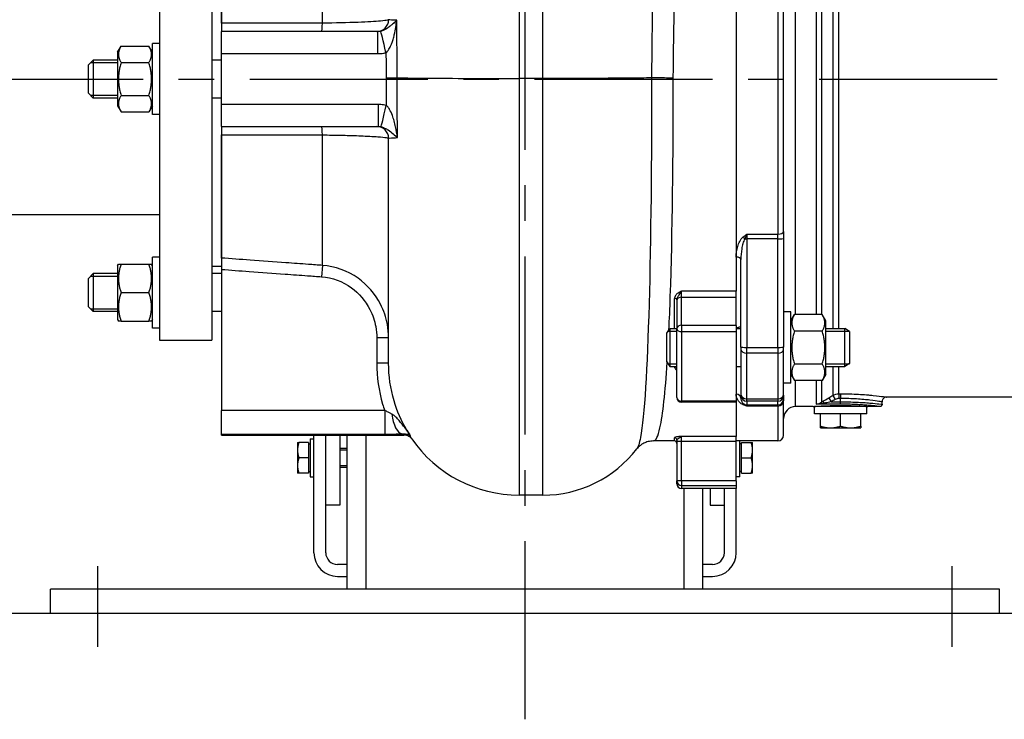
# Model space of a CAD drawing. Header units: millimetres. Extents: x -309 to 8091, y -6405 to -465.
# Tile 49 of 57: x 6584 to 6999, y -2857 to -2562. Entities that reach past the tile are written whole.
import ezdxf

# ---------------------------------------------------------------- set-up
doc = ezdxf.new("R2010")
doc.units = ezdxf.units.MM
doc.header["$LTSCALE"] = 20
doc.linetypes.add('MITTE', pattern=[2, 1.25, -0.25, 0.25, -0.25])
for name, color, linetype in [('02-LINIE-035', 2, 'CONTINUOUS'), ('03-LINIE-050', 3, 'CONTINUOUS'), ('05-ACHSE', 1, 'MITTE')]:
    doc.layers.add(name, color=color, linetype=linetype)

msp = doc.modelspace()

# ---------------------------------------------------------------- linework, layer by layer
at = {"layer": '02-LINIE-035'}
for p, q in [((6794.8, -2384.16), (6794.8, -2586.96)), ((6804.8, -2586.96), (6804.8, -2384.16)), ((6643.3, -2477.19), (6643.3, -2697.19)), ((6665.3, -2477.19), (6665.3, -2697.19)), ((6927.07, -2483.05), (6927.07, -2692.33)), ((6929.57, -2692.33), (6929.57, -2483.57)), ((6911.3, -2686.47), (6911.3, -2486.06)), ((6919.96, -2486.06), (6919.96, -2686.47)), ((6922.46, -2686.47), (6922.46, -2486.06)), ((6886.3, -2496.45), (6886.3, -2676.56)), ((6711.9, -2563.63), (6711.9, -2508.68)), ((6669.3, -2511.77), (6669.3, -2563.68)), ((6669.3, -2563.68), (6669.3, -2511.77)), ((6886.3, -2512.17), (6886.3, -2662.22)), ((6903.8, -2521.86), (6903.8, -2652.53)), ((6906.3, -2651.46), (6906.3, -2522.93)), ((6669.3, -2563.68), (6669.3, -2567.19)), ((6669.3, -2576.48), (6669.3, -2567.19)), ((6735.28, -2567.19), (6669.3, -2567.19)), ((6735.28, -2576.48), (6735.28, -2567.19)), ((6640.3, -2602.19), (6640.3, -2572.19)), ((6643.3, -2572.19), (6640.3, -2572.19)), ((6625.5, -2575.94), (6627.01, -2573.34)), ((6625.5, -2575.94), (6625.5, -2598.44)), ((6627.01, -2573.34), (6638.8, -2573.34)), ((6640.3, -2575.94), (6638.8, -2573.34)), ((6669.3, -2576.48), (6735.28, -2576.48)), ((6669.3, -2597.91), (6669.3, -2576.48)), ((6613.3, -2581.19), (6615.3, -2579.19)), ((6613.3, -2593.19), (6613.3, -2581.19)), ((6625.5, -2580.4), (6614.1, -2580.4)), ((6615.3, -2579.19), (6615.3, -2595.19)), ((6625.5, -2579.19), (6615.3, -2579.19)), ((6627.01, -2580.26), (6638.8, -2580.26)), ((6669.3, -2579.19), (6665.3, -2579.19)), ((6794.8, -2586.96), (6794.8, -2762.52)), ((6804.8, -2586.96), (6794.8, -2586.96)), ((6804.8, -2762.52), (6804.8, -2586.96)), ((6850.63, -2586.71), (6850.63, -2586.71)), ((6613.3, -2593.19), (6615.3, -2595.19)), ((6614.1, -2593.99), (6625.5, -2593.99)), ((6625.5, -2595.19), (6615.3, -2595.19)), ((6627.01, -2594.12), (6638.8, -2594.12)), ((6669.3, -2595.19), (6665.3, -2595.19)), ((6625.5, -2598.44), (6627.01, -2601.05)), ((6627.01, -2601.05), (6638.8, -2601.05)), ((6640.3, -2598.44), (6638.8, -2601.05)), ((6669.3, -2607.19), (6669.3, -2597.91)), ((6735.41, -2597.91), (6669.3, -2597.91)), ((6735.41, -2597.91), (6735.41, -2607.19)), ((6643.3, -2602.19), (6640.3, -2602.19)), ((6669.3, -2607.19), (6669.3, -2610.71)), ((6669.3, -2607.19), (6735.41, -2607.19)), ((6669.3, -2610.71), (6669.3, -2662.61)), ((6669.3, -2662.61), (6669.3, -2610.71)), ((6711.9, -2665.71), (6711.9, -2610.76)), ((6739.8, -2706.97), (6739.8, -2612.19)), ((6321.3, -2644.34), (6643.3, -2644.34)), ((6906.3, -2651.46), (6906.3, -2654.41)), ((6890.8, -2652.53), (6903.8, -2652.53)), ((6890.8, -2652.53), (6890.8, -2654.5)), ((6903.8, -2654.5), (6890.8, -2654.5)), ((6890.8, -2654.5), (6890.8, -2700.26)), ((6903.8, -2654.5), (6903.8, -2652.53)), ((6903.8, -2700.26), (6903.8, -2654.5)), ((6906.3, -2654.41), (6906.3, -2700.17)), ((6640.3, -2692.19), (6640.3, -2662.19)), ((6643.3, -2662.19), (6640.3, -2662.19)), ((6669.3, -2662.61), (6669.3, -2667.4)), ((6886.3, -2662.22), (6886.3, -2676.56)), ((6888.3, -2700.17), (6888.3, -2663.2)), ((6625.5, -2665.94), (6625.94, -2665.19)), ((6625.5, -2665.94), (6625.5, -2688.44)), ((6625.94, -2665.19), (6627.01, -2665.19)), ((6627.01, -2665.19), (6638.8, -2665.19)), ((6638.8, -2665.19), (6639.87, -2665.19)), ((6640.3, -2665.94), (6639.87, -2665.19)), ((6669.3, -2666.19), (6665.3, -2666.19)), ((6669.3, -2667.4), (6669.3, -2726.84)), ((6711.9, -2665.71), (6711.55, -2670.49)), ((6613.3, -2671.19), (6615.3, -2669.19)), ((6613.3, -2683.19), (6613.3, -2671.19)), ((6625.5, -2670.4), (6614.1, -2670.4)), ((6615.3, -2669.19), (6615.3, -2685.19)), ((6625.5, -2669.19), (6615.3, -2669.19)), ((6669.3, -2669.19), (6665.3, -2669.19)), ((6886.3, -2676.56), (6863.3, -2676.56)), ((6863.3, -2679.15), (6863.3, -2676.56)), ((6886.3, -2679.15), (6886.3, -2676.56)), ((6627.01, -2677.19), (6638.8, -2677.19)), ((6860.3, -2692.33), (6860.3, -2679.64)), ((6861.3, -2680.25), (6861.3, -2680.56)), ((6861.3, -2680.56), (6861.3, -2692.38)), ((6863.3, -2679.15), (6886.3, -2679.15)), ((6863.3, -2690.97), (6863.3, -2679.15)), ((6886.3, -2690.97), (6886.3, -2679.15)), ((6613.3, -2683.19), (6615.3, -2685.19)), ((6614.1, -2683.99), (6625.5, -2683.99)), ((6625.5, -2685.19), (6615.3, -2685.19)), ((6625.5, -2688.44), (6625.94, -2689.19)), ((6627.01, -2689.19), (6625.94, -2689.19)), ((6627.01, -2689.19), (6638.8, -2689.19)), ((6639.87, -2689.19), (6638.8, -2689.19)), ((6640.3, -2688.44), (6639.87, -2689.19)), ((6669.3, -2685.19), (6665.3, -2685.19)), ((6909.3, -2685.33), (6906.3, -2685.33)), ((6909.3, -2715.33), (6909.3, -2685.33)), ((6909.3, -2689.08), (6910.81, -2686.47)), ((6922.6, -2686.47), (6910.81, -2686.47)), ((6924.1, -2689.08), (6922.6, -2686.47)), ((6924.1, -2711.58), (6924.1, -2689.08)), ((6643.3, -2692.19), (6640.3, -2692.19)), ((6857.1, -2694.33), (6858.33, -2692.33)), ((6858.33, -2692.33), (6858.33, -2708.33)), ((6858.33, -2692.33), (6861.3, -2692.33)), ((6861.3, -2721.38), (6861.3, -2692.38)), ((6886.3, -2690.97), (6863.3, -2690.97)), ((6863.3, -2690.97), (6863.3, -2693.62)), ((6886.3, -2690.97), (6886.3, -2693.62)), ((6886.3, -2692.33), (6888.3, -2692.33)), ((6924.1, -2692.33), (6932.1, -2692.33)), ((6932.1, -2708.33), (6932.1, -2692.33)), ((6934.1, -2693.56), (6932.1, -2692.33)), ((6643.3, -2697.19), (6665.3, -2697.19)), ((6734.8, -2696.27), (6734.8, -2706.97)), ((6739.8, -2696.27), (6734.8, -2696.27)), ((6857.1, -2706.33), (6857.1, -2694.33)), ((6861.3, -2693.54), (6857.59, -2693.54)), ((6863.3, -2693.62), (6886.3, -2693.62)), ((6863.3, -2693.62), (6863.3, -2722.95)), ((6886.3, -2693.62), (6886.3, -2722.95)), ((6922.6, -2693.4), (6910.81, -2693.4)), ((6934.07, -2693.54), (6924.1, -2693.54)), ((6934.1, -2693.56), (6934.1, -2707.1)), ((6888.3, -2700.17), (6888.3, -2701.09)), ((6888.3, -2701.09), (6888.3, -2720.05)), ((6890.8, -2700.26), (6903.8, -2700.26)), ((6890.8, -2702.72), (6890.8, -2700.26)), ((6903.8, -2700.26), (6903.8, -2702.72)), ((6906.3, -2701.09), (6906.3, -2700.17)), ((6906.3, -2720.05), (6906.3, -2701.09)), ((6903.8, -2702.72), (6890.8, -2702.72)), ((6890.8, -2721.95), (6890.8, -2702.72)), ((6903.8, -2702.72), (6903.8, -2721.95)), ((6739.8, -2706.97), (6734.8, -2706.97)), ((6857.1, -2706.33), (6858.33, -2708.33)), ((6857.59, -2707.12), (6861.3, -2707.12)), ((6858.33, -2708.33), (6861.3, -2708.33)), ((6860.3, -2708.48), (6860.3, -2708.33)), ((6886.3, -2708.33), (6888.3, -2708.33)), ((6922.6, -2707.26), (6910.81, -2707.26)), ((6924.1, -2707.12), (6934.07, -2707.12)), ((6924.1, -2708.33), (6932.1, -2708.33)), ((6927.07, -2708.33), (6927.07, -2720.48)), ((6929.57, -2719.81), (6929.57, -2708.33)), ((6934.1, -2707.1), (6932.1, -2708.33)), ((6909.3, -2711.58), (6910.81, -2714.19)), ((6924.1, -2711.58), (6922.6, -2714.19)), ((6909.3, -2715.33), (6906.3, -2715.33)), ((6922.6, -2714.19), (6910.81, -2714.19)), ((6911.3, -2725.19), (6911.3, -2714.19)), ((6919.96, -2714.19), (6919.96, -2724.19)), ((6922.46, -2723.25), (6922.46, -2714.19)), ((6888.3, -2720.05), (6888.3, -2720.41)), ((6888.3, -2721.7), (6888.3, -2720.41)), ((6890.8, -2721.95), (6903.8, -2721.95)), ((6890.8, -2722.91), (6890.8, -2721.95)), ((6903.8, -2721.95), (6903.8, -2722.91)), ((6906.3, -2720.41), (6906.3, -2720.05)), ((6906.3, -2720.41), (6906.3, -2722.01)), ((6906.3, -2722.01), (6906.3, -2722.73)), ((6924.15, -2722.19), (6924.15, -2722.19)), ((6925.35, -2721.48), (6926.35, -2723.2)), ((6927.07, -2720.48), (6928.07, -2722.19)), ((6929.57, -2719.81), (6930.3, -2719.81)), ((6929.57, -2719.81), (6929.57, -2721.79)), ((6930.3, -2721.79), (6929.57, -2721.79)), ((6930.3, -2719.81), (6930.3, -2721.79)), ((6930.3, -2723.2), (6930.3, -2721.79)), ((6938.63, -2722.11), (6938.63, -2722.11)), ((7002.81, -2721.19), (6949.8, -2721.19)), ((6886.3, -2722.95), (6863.3, -2722.95)), ((6863.3, -2722.95), (6863.3, -2723.38)), ((6886.3, -2723.38), (6863.3, -2723.38)), ((6886.3, -2722.95), (6886.3, -2723.38)), ((6886.3, -2723.38), (6886.3, -2737.76)), ((6886.3, -2723.38), (6886.3, -2737.76)), ((6903.8, -2722.91), (6890.8, -2722.91)), ((6890.8, -2722.91), (6890.8, -2724.51)), ((6890.8, -2724.51), (6903.8, -2724.51)), ((6890.8, -2724.51), (6890.8, -2724.99)), ((6903.8, -2724.99), (6890.8, -2724.99)), ((6903.8, -2724.51), (6903.8, -2722.91)), ((6903.8, -2724.99), (6903.8, -2724.51)), ((6903.8, -2724.99), (6903.8, -2739.69)), ((6906.3, -2737.19), (6906.3, -2722.73)), ((6918.8, -2725.19), (6911.3, -2725.19)), ((6941.3, -2725.19), (6919.3, -2725.19)), ((6919.3, -2728.19), (6919.3, -2725.19)), ((6930.3, -2724.19), (6919.96, -2724.19)), ((6922.11, -2724.96), (6921.97, -2725.19)), ((6926.35, -2723.2), (6930.3, -2723.2)), ((6930.3, -2724.19), (6930.3, -2723.2)), ((6938.2, -2724.42), (6938.2, -2724.42)), ((6938.5, -2724.96), (6938.63, -2725.19)), ((6941.3, -2728.19), (6941.3, -2725.19)), ((6946.8, -2725.19), (6941.8, -2725.19)), ((6947.8, -2724.19), (6947.8, -2723.19)), ((6669.3, -2736.81), (6669.3, -2726.84)), ((6738.16, -2726.84), (6669.3, -2726.84)), ((6738.16, -2726.84), (6738.16, -2736.81)), ((6941.3, -2728.19), (6919.3, -2728.19)), ((6921.8, -2733.43), (6921.8, -2728.19)), ((6930.3, -2733.43), (6930.3, -2728.19)), ((6938.8, -2733.43), (6938.8, -2728.19)), ((6921.8, -2734.19), (6921.8, -2733.43)), ((6921.8, -2734.19), (6926.05, -2734.19)), ((6926.05, -2734.19), (6934.55, -2734.19)), ((6934.55, -2734.19), (6938.8, -2734.19)), ((6938.8, -2733.43), (6938.8, -2734.19)), ((6669.3, -2736.81), (6738.16, -2736.81)), ((6669.3, -2737.19), (6669.3, -2736.81)), ((6669.3, -2737.19), (6746.26, -2737.19)), ((6706.7, -2738.77), (6706.7, -2754.77)), ((6706.7, -2738.77), (6708.3, -2738.77)), ((6708.3, -2786.76), (6708.3, -2737.19)), ((6713.3, -2766.77), (6713.3, -2737.19)), ((6713.3, -2786.76), (6713.3, -2737.19)), ((6719.3, -2737.19), (6719.3, -2766.77)), ((6722.3, -2802.19), (6722.3, -2737.19)), ((6730.3, -2802.19), (6730.3, -2737.19)), ((6860.3, -2739.69), (6860.3, -2738.32)), ((6886.3, -2737.76), (6863.3, -2737.76)), ((6863.3, -2739.74), (6863.3, -2737.76)), ((6886.3, -2739.74), (6886.3, -2737.76)), ((6701.4, -2740.27), (6701.4, -2743.52)), ((6706.1, -2740.27), (6701.98, -2740.27)), ((6706.1, -2740.27), (6706.1, -2746.77)), ((6706.1, -2740.96), (6706.7, -2740.96)), ((6719.3, -2742.77), (6722.3, -2742.77)), ((6860.3, -2739.69), (6851.45, -2739.69)), ((6861.3, -2739.32), (6861.3, -2739.74)), ((6861.3, -2739.74), (6863.3, -2739.74)), ((6861.3, -2739.74), (6861.3, -2756.46)), ((6863.3, -2739.74), (6886.3, -2739.74)), ((6863.3, -2756.46), (6863.3, -2739.74)), ((6903.8, -2739.69), (6886.3, -2739.69)), ((6886.3, -2756.46), (6886.3, -2739.74)), ((6887.9, -2754.77), (6887.9, -2739.69)), ((6888.5, -2740.96), (6887.9, -2740.96)), ((6888.5, -2740.27), (6892.62, -2740.27)), ((6888.5, -2746.77), (6888.5, -2740.27)), ((6893.2, -2743.52), (6893.2, -2740.27)), ((6701.4, -2743.52), (6701.4, -2750.02)), ((6706.1, -2746.77), (6701.98, -2746.77)), ((6706.1, -2746.77), (6706.1, -2753.27)), ((6722.3, -2743.52), (6719.3, -2743.52)), ((6888.5, -2746.77), (6892.62, -2746.77)), ((6888.5, -2753.27), (6888.5, -2746.77)), ((6893.2, -2750.02), (6893.2, -2743.52)), ((6701.4, -2750.02), (6701.4, -2753.27)), ((6719.3, -2750.03), (6722.3, -2750.03)), ((6719.3, -2750.77), (6722.3, -2750.77)), ((6893.2, -2753.27), (6893.2, -2750.02)), ((6706.1, -2753.27), (6701.98, -2753.27)), ((6706.1, -2752.59), (6706.7, -2752.59)), ((6706.7, -2754.77), (6708.3, -2754.77)), ((6887.9, -2754.77), (6886.3, -2754.77)), ((6888.5, -2752.59), (6887.9, -2752.59)), ((6888.5, -2753.27), (6892.62, -2753.27)), ((6861.3, -2757.69), (6861.3, -2756.46)), ((6863.3, -2756.46), (6861.3, -2756.46)), ((6886.3, -2756.46), (6863.3, -2756.46)), ((6863.3, -2756.46), (6863.3, -2758.44)), ((6863.3, -2758.44), (6886.3, -2758.44)), ((6863.3, -2758.44), (6863.3, -2759.69)), ((6886.3, -2759.69), (6863.3, -2759.69)), ((6864.3, -2802.19), (6864.3, -2759.69)), ((6872.3, -2802.19), (6872.3, -2759.69)), ((6875.3, -2759.69), (6875.3, -2766.77)), ((6881.3, -2766.77), (6881.3, -2759.69)), ((6881.3, -2786.76), (6881.3, -2759.69)), ((6886.3, -2756.46), (6886.3, -2758.44)), ((6886.3, -2758.44), (6886.3, -2759.69)), ((6886.3, -2786.76), (6886.3, -2759.69)), ((6804.8, -2762.52), (6794.8, -2762.52)), ((6719.3, -2766.77), (6713.3, -2766.77)), ((6875.3, -2766.77), (6881.3, -2766.77)), ((6722.3, -2791.76), (6718.3, -2791.76)), ((6876.3, -2791.76), (6872.3, -2791.76)), ((6718.3, -2796.76), (6722.3, -2796.76)), ((6872.3, -2796.76), (6876.3, -2796.76)), ((6997.3, -2802.19), (6597.3, -2802.19)), ((6597.3, -2812.19), (6597.3, -2802.19)), ((6997.3, -2812.19), (6997.3, -2802.19)), ((6597.3, -2812.19), (6997.3, -2812.19))]:
    msp.add_line(p, q, dxfattribs=at)
for centre, radius, start, end in [((6734.8, -2562.19), 5, 270, 0), ((6734.8, -2612.19), 5, 0, 90), ((6863.3, -2721.38), 2, 180, 270), ((6911.3, -2730.19), 5, 90, 180), ((6794.8, -2707.52), 55, 214.6152, 270), ((6903.8, -2737.19), 2.5, 270, 0), ((6804.8, -2712.52), 50, 270, 322.3973), ((6860.3, -2740.69), 1, 0, 90), ((6863.3, -2757.69), 2, 180, 270), ((6718.3, -2786.76), 10, 180, 270), ((6718.3, -2786.76), 5, 180, 270), ((6876.3, -2786.76), 10, 270, 0), ((6876.3, -2786.76), 5, 270, 0)]:
    msp.add_arc(centre, radius, start, end, dxfattribs=at)
for centre, major_axis, ratio, start_param, end_param in [((6711.55, -2562.19), (0, -5), 0.072815, 0, 1.279945), ((6738.68, -2576.81), (-2.23, 9.75), 0.016611, 4.784748, 6.253612), ((6738.8, -2597.57), (-2.22, -9.75), 0.016475, 0.032917, 1.49844), ((6711.55, -2612.19), (0, 5), 0.072815, 5.00324, 6.283185), ((6903.8, -2651.46), (2.5, 0), 0.428436, 4.712389, 6.283185), ((6889.26, -2654.56), (-1.26, 1.55), 0.292558, 4.519624, 5.057272), ((6890.8, -2654.41), (2.5, 0), 0.034899, 4.361619, 4.712389), ((6903.8, -2654.41), (2.5, 0), 0.034899, 4.712389, 6.283185), ((6886.3, -2663.2), (2, 0), 0.491963, 0, 1.570796), ((6860.3, -2680.25), (1, 0), 0.606221, 0, 1.570796), ((6863.3, -2680.56), (-2, 0), 0.707107, 4.712389, 6.283185), ((6863.3, -2692.38), (-2, 0), 0.707107, 4.712389, 6.283185), ((6863.3, -2692.38), (-2, 0), 0.616958, 0, 1.570796), ((6890.8, -2700.17), (-2.5, 0), 0.034899, 0, 1.570796), ((6890.8, -2701.09), (-2.5, 0), 0.650865, 0, 1.570796), ((6903.8, -2700.17), (2.5, 0), 0.034899, 4.712389, 6.283185), ((6903.8, -2701.09), (2.5, 0), 0.650865, 4.712389, 6.283185), ((6860.3, -2709.27), (1, 0), 0.795296, 0, 1.570796), ((6863.3, -2721.38), (-2, 0), 0.786996, 0, 1.570796), ((6886.3, -2721.7), (2, 0), 0.870616, 0, 1.570796), ((6890.8, -2720.05), (-2.5, 0), 0.759194, 0, 1.570796), ((6890.8, -2720.41), (-2.5, 0), 0.999391, 0, 1.570796), ((6903.8, -2720.05), (2.5, 0), 0.759194, 4.712389, 6.283185), ((6903.8, -2720.41), (2.5, 0), 0.999391, 4.712389, 6.283185), ((6903.8, -2722.01), (2.5, 0), 0.999391, 4.712389, 6.283185), ((6929.57, -2724.84), (0.1, -3.05), 0.985517, 3.107784, 3.629173), ((6889.26, -2726.23), (0.73, 1.86), 0.603842, 0.041128, 0.578776), ((6890.8, -2722.01), (2.5, 0), 0.999391, 4.361619, 4.712389), ((6903.8, -2722.73), (2.5, 0), 0.903572, 4.712389, 6.283185), ((6923.46, -2724.96), (-1.09, 1.68), 0.36791, 5.229082, 6.156093), ((6745.46, -2726.71), (0.41, -9.99), 0.438343, 4.864725, 6.190278), ((6860.3, -2739.32), (1, 0), 0.991022, 0, 1.570796), ((6863.3, -2756.46), (-2, 0), 0.992746, 0, 1.570796)]:
    msp.add_ellipse(centre, major_axis=major_axis, ratio=ratio, start_param=start_param, end_param=end_param, dxfattribs=at)
for points, knots in [([(6854.22, -2426.55), (6854.22, -2426.54), (6854.22, -2426.53), (6854, -2425.19), (6853.7, -2430.27), (6853.11, -2447.72), (6852.85, -2456.63), (6852.59, -2467.29), (6852.22, -2482), (6851.83, -2500.41), (6851.14, -2541.12), (6850.83, -2563.93), (6850.63, -2586.71)], [-12.711107, -12.711107, -12.711107, -12.711107, -12.679683, -12.679683, -4.876801, -4.876801, 0, 0, 0, 6.731376, 6.731376, 13.674464, 13.674464, 13.674464, 13.674464]), ([(6859.79, -2586.77), (6860.04, -2564.9), (6860.41, -2543.04), (6861.03, -2513.87), (6861.25, -2504.85), (6861.47, -2496.45)], [-13.66902, -13.66902, -13.66902, -13.66902, -6.731376, -6.731376, -3.419023, -3.419023, -3.419023, -3.419023]), ([(6711.9, -2563.63), (6709.93, -2563.63), (6707.96, -2563.63), (6702.84, -2563.64), (6699.69, -2563.64), (6691.5, -2563.65), (6686.46, -2563.66), (6677.38, -2563.67), (6673.34, -2563.67), (6669.3, -2563.68)], [-4.73701, -4.73701, -4.73701, -4.73701, -4.144884, -4.144884, -3.197482, -3.197482, -1.681639, -1.681639, -0.466368, -0.466368, -0.466368, -0.466368]), ([(6739.8, -2562.19), (6739.8, -2562.26), (6739.63, -2562.33), (6738.74, -2562.53), (6737.75, -2562.65), (6734.16, -2562.97), (6730.92, -2563.16), (6722.56, -2563.49), (6717.27, -2563.6), (6711.9, -2563.63)], [0, 0, 0, 0, 0.474243, 0.474243, 1.233033, 1.233033, 2.447096, 2.447096, 3.793948, 3.793948, 3.793948, 3.793948]), ([(6743.2, -2562.41), (6742.86, -2562.76), (6742.5, -2563.1), (6741.71, -2563.83), (6741.29, -2564.2), (6740.59, -2564.79), (6740.32, -2565.01), (6739.9, -2565.33), (6739.76, -2565.43), (6739.39, -2565.69), (6739.16, -2565.85), (6738.56, -2566.23), (6738.17, -2566.44), (6737.35, -2566.81), (6736.89, -2566.97), (6736.45, -2567.07)], [-2.242632, -2.242632, -2.242632, -2.242632, -1.850172, -1.850172, -1.401645, -1.401645, -1.121316, -1.121316, -0.981152, -0.981152, -0.756888, -0.756888, -0.398067, -0.398067, 0, 0, 0, 0]), ([(6738.68, -2576.07), (6739.11, -2575.76), (6739.53, -2575.28), (6740.26, -2574.13), (6740.58, -2573.49), (6741.05, -2572.35), (6741.23, -2571.88), (6741.49, -2571.1), (6741.59, -2570.8), (6741.87, -2569.86), (6742.04, -2569.21), (6742.44, -2567.49), (6742.65, -2566.4), (6742.98, -2564.34), (6743.11, -2563.37), (6743.2, -2562.41)], [0, 0, 0, 0, 0.398067, 0.398067, 0.756888, 0.756888, 0.981152, 0.981152, 1.121316, 1.121316, 1.401645, 1.401645, 1.850172, 1.850172, 2.242632, 2.242632, 2.242632, 2.242632]), ([(6743.2, -2562.41), (6742.79, -2562.4), (6742.41, -2562.39), (6740.57, -2562.32), (6739.8, -2562.26), (6739.8, -2562.19)], [7.777896, 7.777896, 7.777896, 7.777896, 8.169718, 8.169718, 9.902689, 9.902689, 9.902689, 9.902689]), ([(6743.46, -2586.67), (6743.45, -2585.08), (6743.43, -2583.49), (6743.35, -2575.37), (6743.28, -2568.87), (6743.2, -2562.41)], [4.769859, 4.769859, 4.769859, 4.769859, 5.249295, 5.249295, 7.224666, 7.224666, 7.224666, 7.224666]), ([(6736.45, -2567.07), (6736.4, -2567.08), (6736.35, -2567.09), (6736.23, -2567.11), (6736.15, -2567.12), (6735.95, -2567.15), (6735.82, -2567.17), (6735.56, -2567.19), (6735.42, -2567.19), (6735.28, -2567.19)], [-0.3417327, -0.3417327, -0.3417327, -0.3417327, -0.2990161, -0.2990161, -0.2306696, -0.2306696, -0.1213151, -0.1213151, 0, 0, 0, 0]), ([(6735.28, -2576.48), (6735.69, -2576.48), (6736.09, -2576.46), (6736.86, -2576.4), (6737.22, -2576.35), (6737.81, -2576.25), (6738.04, -2576.21), (6738.4, -2576.13), (6738.54, -2576.1), (6738.68, -2576.07)], [0, 0, 0, 0, 0.1213151, 0.1213151, 0.2306696, 0.2306696, 0.2990161, 0.2990161, 0.3417327, 0.3417327, 0.3417327, 0.3417327]), ([(6738.68, -2576.07), (6738.7, -2578.06), (6738.72, -2580.06), (6738.76, -2583.61), (6738.78, -2585.15), (6738.79, -2586.7)], [-5.86794, -5.86794, -5.86794, -5.86794, -5.249295, -5.249295, -4.772379, -4.772379, -4.772379, -4.772379]), ([(6738.79, -2586.7), (6738.8, -2586.7), (6738.8, -2586.7), (6739.16, -2586.7), (6739.51, -2586.7), (6740.2, -2586.7), (6740.53, -2586.69), (6741.45, -2586.69), (6741.98, -2586.68), (6742.88, -2586.68), (6743.23, -2586.67), (6743.46, -2586.67)], [-0.0012586, -0.0012586, -0.0012586, -0.0012586, 0, 0, 0.105791, 0.105791, 0.2115819, 0.2115819, 0.4069057, 0.4069057, 0.6022266, 0.6022266, 0.6022266, 0.6022266]), ([(6743.51, -2611.88), (6743.5, -2610.83), (6743.5, -2609.77), (6743.46, -2601.4), (6743.45, -2594.08), (6743.46, -2586.67)], [46.258994, 46.258994, 46.258994, 46.258994, 46.581643, 46.581643, 48.815003, 48.815003, 48.815003, 48.815003]), ([(6743.46, -2586.67), (6743.7, -2586.68), (6743.94, -2586.68), (6747.01, -2586.74), (6751.07, -2586.79), (6761.27, -2586.87), (6767.3, -2586.9), (6780.55, -2586.95), (6787.64, -2586.96), (6794.8, -2586.96)], [-6.643068, -6.643068, -6.643068, -6.643068, -6.445509, -6.445509, -4.296885, -4.296885, -2.148411, -2.148411, 0, 0, 0, 0]), ([(6850.63, -2586.71), (6848.08, -2586.76), (6844.45, -2586.8), (6835.29, -2586.88), (6829.81, -2586.91), (6817.76, -2586.95), (6811.31, -2586.96), (6804.8, -2586.96)], [-5.813816, -5.813816, -5.813816, -5.813816, -3.90626, -3.90626, -1.953101, -1.953101, 0, 0, 0, 0]), ([(6850.63, -2586.71), (6850.66, -2620.8), (6850.32, -2654.88), (6848.81, -2709.38), (6847.61, -2729.33), (6845.47, -2740.7), (6844.96, -2742.3), (6844.41, -2742.99)], [-43.333922, -43.333922, -43.333922, -43.333922, -32.885225, -32.885225, -22.295151, -22.295151, -19.252565, -19.252565, -19.252565, -19.252565]), ([(6859.79, -2586.77), (6859.78, -2586.77), (6859.78, -2586.77), (6858.51, -2586.77), (6857.25, -2586.76), (6854.87, -2586.75), (6853.77, -2586.74), (6851.9, -2586.73), (6851.15, -2586.72), (6850.63, -2586.71)], [-1.162669, -1.162669, -1.162669, -1.162669, -1.160881, -1.160881, -0.78129, -0.78129, -0.390641, -0.390641, 0, 0, 0, 0]), ([(6857.96, -2692.95), (6858.17, -2688.49), (6858.36, -2683.76), (6859.43, -2652.48), (6859.83, -2619.63), (6859.79, -2586.77)], [30.912673, 30.912673, 30.912673, 30.912673, 32.885225, 32.885225, 43.328457, 43.328457, 43.328457, 43.328457]), ([(6738.8, -2598.31), (6738.4, -2598.22), (6738.01, -2598.14), (6737.25, -2598.02), (6736.89, -2597.98), (6736.3, -2597.93), (6736.07, -2597.92), (6735.7, -2597.91), (6735.56, -2597.91), (6735.41, -2597.91)], [0, 0, 0, 0, 0.1208329, 0.1208329, 0.2297527, 0.2297527, 0.2978276, 0.2978276, 0.3403744, 0.3403744, 0.3403744, 0.3403744]), ([(6743.51, -2611.88), (6743.32, -2610.38), (6743.07, -2608.85), (6742.39, -2605.66), (6741.93, -2603.98), (6741.02, -2601.56), (6740.63, -2600.7), (6739.93, -2599.54), (6739.65, -2599.14), (6739.17, -2598.62), (6738.99, -2598.45), (6738.8, -2598.31)], [-0.001748, -0.001748, -0.001748, -0.001748, 0.610712, 0.610712, 1.322456, 1.322456, 1.767296, 1.767296, 2.045321, 2.045321, 2.219087, 2.219087, 2.219087, 2.219087]), ([(6735.41, -2607.19), (6735.46, -2607.19), (6735.51, -2607.19), (6735.64, -2607.2), (6735.72, -2607.2), (6735.92, -2607.22), (6736.05, -2607.23), (6736.31, -2607.27), (6736.45, -2607.29), (6736.59, -2607.32)], [-0.3403744, -0.3403744, -0.3403744, -0.3403744, -0.2978276, -0.2978276, -0.2297527, -0.2297527, -0.1208329, -0.1208329, 0, 0, 0, 0]), ([(6736.59, -2607.32), (6736.78, -2607.36), (6736.98, -2607.42), (6737.5, -2607.58), (6737.81, -2607.71), (6738.61, -2608.08), (6739.09, -2608.36), (6740.31, -2609.15), (6741.03, -2609.71), (6742.34, -2610.81), (6742.94, -2611.34), (6743.51, -2611.88)], [-2.219087, -2.219087, -2.219087, -2.219087, -2.045321, -2.045321, -1.767296, -1.767296, -1.322456, -1.322456, -0.610712, -0.610712, 0.001748, 0.001748, 0.001748, 0.001748]), ([(6669.3, -2610.71), (6673.34, -2610.71), (6677.38, -2610.72), (6686.46, -2610.73), (6691.5, -2610.74), (6699.69, -2610.75), (6702.84, -2610.75), (6707.96, -2610.75), (6709.93, -2610.76), (6711.9, -2610.76)], [-4.270642, -4.270642, -4.270642, -4.270642, -3.055992, -3.055992, -1.539841, -1.539841, -0.592247, -0.592247, 0, 0, 0, 0]), ([(6711.9, -2610.76), (6714.58, -2610.77), (6717.28, -2610.81), (6722.12, -2610.91), (6724.28, -2610.97), (6727.57, -2611.09), (6728.77, -2611.14), (6730.58, -2611.23), (6731.24, -2611.27), (6733.13, -2611.37), (6734.27, -2611.45), (6736.84, -2611.64), (6738.03, -2611.77), (6739.46, -2611.99), (6739.8, -2612.1), (6739.8, -2612.19)], [0, 0, 0, 0, 0.673459, 0.673459, 1.280521, 1.280521, 1.659934, 1.659934, 1.897068, 1.897068, 2.371335, 2.371335, 3.130162, 3.130162, 3.794135, 3.794135, 3.794135, 3.794135]), ([(6739.8, -2612.19), (6739.8, -2612.12), (6740.18, -2612.06), (6741.56, -2611.96), (6742.42, -2611.92), (6743.51, -2611.88)], [0, 0, 0, 0, 1.242119, 1.242119, 2.238153, 2.238153, 2.238153, 2.238153]), ([(6886.3, -2662.22), (6886.3, -2660.71), (6886.5, -2659.23), (6886.93, -2657.76), (6887.15, -2657.03), (6887.42, -2656.29), (6887.79, -2655.59), (6888.16, -2654.89), (6888.61, -2654.21), (6889.26, -2653.69)], [0, 0, 0, 0, 0.5, 0.5, 0.5, 0.75, 0.75, 0.75, 1, 1, 1, 1]), ([(6889.94, -2654.49), (6889.54, -2655.09), (6889.32, -2655.77), (6889.13, -2656.44), (6889.11, -2656.49), (6889.1, -2656.53), (6889.09, -2656.58), (6888.9, -2657.26), (6888.76, -2657.96), (6888.65, -2658.66), (6888.65, -2658.69), (6888.64, -2658.73), (6888.63, -2658.77), (6888.41, -2660.24), (6888.3, -2661.72), (6888.3, -2663.2)], [0, 0, 0, 0, 0.234382, 0.234382, 0.234382, 0.25, 0.25, 0.25, 0.486601, 0.486601, 0.486601, 0.5, 0.5, 0.5, 1, 1, 1, 1]), ([(6889.26, -2653.69), (6889.75, -2653.29), (6890.27, -2652.91), (6890.79, -2652.54), (6890.8, -2652.53), (6890.8, -2652.53), (6890.8, -2652.53)], [0, 0, 0, 0, 0.99332, 0.99332, 0.99332, 1, 1, 1, 1]), ([(6890.8, -2652.53), (6890.8, -2652.53), (6890.8, -2652.54), (6890.8, -2652.54), (6890.52, -2653.16), (6890.23, -2653.82), (6889.94, -2654.49)], [0, 0, 0, 0, 0.00645, 0.00645, 0.00645, 1, 1, 1, 1]), ([(6711.9, -2665.71), (6709.93, -2665.57), (6707.96, -2665.43), (6702.84, -2665.05), (6699.69, -2664.82), (6691.5, -2664.23), (6686.46, -2663.86), (6677.38, -2663.2), (6673.34, -2662.91), (6669.3, -2662.61)], [-4.73701, -4.73701, -4.73701, -4.73701, -4.144884, -4.144884, -3.197482, -3.197482, -1.681639, -1.681639, -0.466368, -0.466368, -0.466368, -0.466368]), ([(6669.3, -2667.4), (6673.23, -2667.69), (6677.15, -2667.97), (6686.11, -2668.63), (6691.15, -2669), (6699.34, -2669.6), (6702.49, -2669.83), (6707.61, -2670.2), (6709.58, -2670.34), (6711.55, -2670.49)], [0.50134, 0.50134, 0.50134, 0.50134, 1.681639, 1.681639, 3.197482, 3.197482, 4.144884, 4.144884, 4.73701, 4.73701, 4.73701, 4.73701]), ([(6739.8, -2696.27), (6739.8, -2694.39), (6739.63, -2692.49), (6738.74, -2687.64), (6737.75, -2684.76), (6734.16, -2677.76), (6730.92, -2673.98), (6722.56, -2668.02), (6717.27, -2666.1), (6711.9, -2665.71)], [0, 0, 0, 0, 0.474243, 0.474243, 1.233033, 1.233033, 2.447096, 2.447096, 3.793948, 3.793948, 3.793948, 3.793948]), ([(6711.55, -2670.49), (6716.03, -2670.82), (6720.43, -2672.45), (6727.4, -2677.49), (6730.1, -2680.69), (6733.1, -2686.59), (6733.91, -2689.01), (6734.66, -2693.09), (6734.8, -2694.69), (6734.8, -2696.27)], [-3.793948, -3.793948, -3.793948, -3.793948, -2.447096, -2.447096, -1.233033, -1.233033, -0.474243, -0.474243, 0, 0, 0, 0]), ([(6863.3, -2676.56), (6862.78, -2676.81), (6862.25, -2677.05), (6861.35, -2677.65), (6860.98, -2677.98), (6860.56, -2678.61), (6860.44, -2678.87), (6860.33, -2679.3), (6860.3, -2679.47), (6860.3, -2679.64)], [-0.5131176, -0.5131176, -0.5131176, -0.5131176, -0.3309608, -0.3309608, -0.1667632, -0.1667632, -0.0641397, -0.0641397, 0, 0, 0, 0]), ([(6861.3, -2680.25), (6861.3, -2680.12), (6861.32, -2679.99), (6861.39, -2679.65), (6861.47, -2679.44), (6861.76, -2678.87), (6862, -2678.51), (6862.6, -2677.63), (6862.95, -2677.05), (6863.3, -2676.56)], [0, 0, 0, 0, 0.0641397, 0.0641397, 0.1667632, 0.1667632, 0.3309608, 0.3309608, 0.5131176, 0.5131176, 0.5131176, 0.5131176]), ([(6886.3, -2691.87), (6886.38, -2691.87), (6886.45, -2691.87), (6886.67, -2691.86), (6886.81, -2691.84), (6887.13, -2691.8), (6887.3, -2691.76), (6887.67, -2691.68), (6887.87, -2691.63), (6888.19, -2691.57), (6888.29, -2691.57), (6888.3, -2691.61), (6888.3, -2691.61), (6888.3, -2691.61)], [0.7354672, 0.7354672, 0.7354672, 0.7354672, 0.7615757, 0.7615757, 0.8141673, 0.8141673, 0.8899261, 0.8899261, 1.0068289, 1.0068289, 1.136523, 1.136523, 1.142617, 1.142617, 1.142617, 1.142617]), ([(6734.8, -2706.97), (6734.8, -2712.73), (6735.64, -2718.58), (6737.56, -2725.05), (6737.85, -2725.95), (6738.16, -2726.84)], [-9.881296, -9.881296, -9.881296, -9.881296, -8.15207, -8.15207, -7.871049, -7.871049, -7.871049, -7.871049]), ([(6747.49, -2735.13), (6745.19, -2731.23), (6743.37, -2727.07), (6740.57, -2717.62), (6739.8, -2712.26), (6739.8, -2706.97)], [6.680127, 6.680127, 6.680127, 6.680127, 8.15207, 8.15207, 9.881296, 9.881296, 9.881296, 9.881296]), ([(6851.44, -2739.64), (6852.43, -2739.65), (6853.35, -2737.82), (6855.4, -2728.63), (6856.41, -2719.15), (6857.22, -2706.51)], [17.901573, 17.901573, 17.901573, 17.901573, 22.295151, 22.295151, 28.770167, 28.770167, 28.770167, 28.770167]), ([(6860.3, -2708.48), (6860.3, -2708.6), (6860.33, -2708.73), (6860.44, -2709.06), (6860.56, -2709.26), (6860.88, -2709.61), (6861.08, -2709.77), (6861.3, -2709.91)], [-0.5123442, -0.5123442, -0.5123442, -0.5123442, -0.4482045, -0.4482045, -0.345581, -0.345581, -0.2463072, -0.2463072, -0.2463072, -0.2463072]), ([(6889.26, -2724.43), (6888.6, -2724.18), (6888.16, -2723.85), (6887.8, -2723.5), (6887.43, -2723.15), (6887.16, -2722.78), (6886.94, -2722.4), (6886.51, -2721.63), (6886.3, -2720.81), (6886.3, -2719.96)], [0, 0, 0, 0, 0.25, 0.25, 0.25, 0.5, 0.5, 0.5, 1, 1, 1, 1]), ([(6888.3, -2721.7), (6888.3, -2722.19), (6888.41, -2722.66), (6888.64, -2723.1), (6888.64, -2723.12), (6888.65, -2723.13), (6888.66, -2723.14), (6888.77, -2723.35), (6888.9, -2723.56), (6889.09, -2723.76), (6889.1, -2723.77), (6889.12, -2723.79), (6889.13, -2723.8), (6889.32, -2724), (6889.54, -2724.19), (6889.94, -2724.36)], [0, 0, 0, 0, 0.5, 0.5, 0.5, 0.515316, 0.515316, 0.515316, 0.75, 0.75, 0.75, 0.766696, 0.766696, 0.766696, 1, 1, 1, 1]), ([(6930.3, -2719.81), (6932.89, -2719.81), (6935.41, -2719.88), (6937.78, -2720.01), (6938.96, -2720.08), (6940.1, -2720.16), (6941.15, -2720.24), (6941.77, -2720.29), (6942.36, -2720.34), (6942.92, -2720.39), (6943.31, -2720.43), (6943.69, -2720.46), (6944.05, -2720.5), (6944.07, -2720.5), (6944.08, -2720.5), (6944.1, -2720.5), (6945.9, -2720.68), (6947.32, -2720.86), (6948.3, -2720.99), (6948.31, -2720.99), (6948.32, -2720.99), (6948.32, -2720.99), (6948.81, -2721.06), (6949.18, -2721.11), (6949.43, -2721.14), (6949.68, -2721.18), (6949.8, -2721.19), (6949.8, -2721.19)], [0, 0, 0, 0, 0.1262103, 0.1262103, 0.1262103, 0.1888165, 0.1888165, 0.1888165, 0.2250688, 0.2250688, 0.2250688, 0.25, 0.25, 0.25, 0.2511694, 0.2511694, 0.2511694, 0.375, 0.375, 0.375, 0.3758247, 0.3758247, 0.3758247, 0.4379368, 0.4379368, 0.4379368, 0.4997629, 0.4997629, 0.4997629, 0.4997629]), ([(6947.8, -2723.19), (6947.8, -2723.19), (6947.69, -2723.17), (6947.47, -2723.14), (6947.24, -2723.1), (6946.91, -2723.05), (6946.48, -2722.99), (6945.6, -2722.86), (6944.32, -2722.68), (6942.69, -2722.49), (6941.87, -2722.4), (6940.99, -2722.31), (6940.04, -2722.22), (6939.1, -2722.14), (6938.07, -2722.06), (6937.01, -2722), (6934.89, -2721.86), (6932.62, -2721.79), (6930.3, -2721.79)], [0.500239, 0.500239, 0.500239, 0.500239, 0.5624851, 0.5624851, 0.5624851, 0.6249773, 0.6249773, 0.6249773, 0.75, 0.75, 0.75, 0.8124297, 0.8124297, 0.8124297, 0.8747915, 0.8747915, 0.8747915, 1, 1, 1, 1]), ([(6949.8, -2721.19), (6949.59, -2721.19), (6949.37, -2721.23), (6948.96, -2721.37), (6948.76, -2721.47), (6948.42, -2721.73), (6948.27, -2721.9), (6948.02, -2722.26), (6947.93, -2722.46), (6947.83, -2722.84), (6947.8, -2723.02), (6947.8, -2723.19)], [0, 0, 0, 0, 0.0647539, 0.0647539, 0.1297738, 0.1297738, 0.1947842, 0.1947842, 0.2597949, 0.2597949, 0.3128471, 0.3128471, 0.3128471, 0.3128471]), ([(6890.8, -2724.99), (6890.8, -2724.99), (6890.8, -2724.99), (6890.79, -2724.98), (6890.27, -2724.81), (6889.75, -2724.63), (6889.26, -2724.43)], [0, 0, 0, 0, 0.00668, 0.00668, 0.00668, 1, 1, 1, 1]), ([(6889.94, -2724.36), (6890.23, -2724.49), (6890.52, -2724.69), (6890.8, -2724.98), (6890.8, -2724.98), (6890.8, -2724.99), (6890.8, -2724.99)], [0, 0, 0, 0, 0.99355, 0.99355, 0.99355, 1, 1, 1, 1]), ([(6918.8, -2725.19), (6918.8, -2725.19), (6919.09, -2725.17), (6920.27, -2725.08), (6921.15, -2725.01), (6923.19, -2724.89), (6924.49, -2724.83), (6927.32, -2724.74), (6928.86, -2724.71), (6930.3, -2724.71)], [1.733622, 1.733622, 1.733622, 1.733622, 2.167027, 2.167027, 2.600432, 2.600432, 3.033837, 3.033837, 3.467243, 3.467243, 3.467243, 3.467243]), ([(6923.46, -2723.78), (6922.75, -2723.94), (6922.02, -2724.04), (6921.3, -2724.11), (6920.86, -2724.15), (6920.42, -2724.18), (6919.98, -2724.19), (6919.98, -2724.19), (6919.97, -2724.19), (6919.96, -2724.19)], [0, 0, 0, 0, 0.619491, 0.619491, 0.619491, 0.995284, 0.995284, 0.995284, 1, 1, 1, 1]), ([(6926.35, -2723.2), (6926.1, -2723.24), (6925.85, -2723.29), (6925.6, -2723.34), (6924.89, -2723.49), (6924.17, -2723.63), (6923.46, -2723.78)], [0, 0, 0, 0, 0.25852, 0.25852, 0.25852, 1, 1, 1, 1]), ([(6930.3, -2723.2), (6932.62, -2723.2), (6934.89, -2723.25), (6937.01, -2723.34), (6938.07, -2723.39), (6939.07, -2723.44), (6940.02, -2723.5), (6940.97, -2723.56), (6941.87, -2723.63), (6942.68, -2723.7), (6944.29, -2723.83), (6945.59, -2723.96), (6946.47, -2724.05), (6947.34, -2724.14), (6947.8, -2724.19), (6947.8, -2724.19), (6947.8, -2724.19), (6947.8, -2724.19), (6947.8, -2724.19)], [0, 0, 0, 0, 0.125, 0.125, 0.125, 0.1875052, 0.1875052, 0.1875052, 0.2499997, 0.2499997, 0.2499997, 0.3749938, 0.3749938, 0.3749938, 0.4999996, 0.4999996, 0.4999996, 0.5002256, 0.5002256, 0.5002256, 0.5002256]), ([(6946.8, -2725.19), (6946.8, -2725.19), (6946.8, -2725.19), (6946.8, -2725.19), (6946.8, -2725.19), (6946.37, -2725.14), (6945.54, -2725.05), (6945.04, -2724.99), (6944.39, -2724.92), (6943.61, -2724.84), (6943.12, -2724.79), (6942.58, -2724.74), (6941.99, -2724.69), (6941.99, -2724.69), (6941.98, -2724.69), (6941.97, -2724.69), (6941.21, -2724.63), (6940.36, -2724.56), (6939.47, -2724.5), (6938.58, -2724.44), (6937.64, -2724.38), (6936.64, -2724.34), (6936.64, -2724.34), (6936.63, -2724.34), (6936.62, -2724.34), (6934.63, -2724.24), (6932.49, -2724.19), (6930.3, -2724.19)], [0.4997756, 0.4997756, 0.4997756, 0.4997756, 0.5, 0.5, 0.5, 0.6252677, 0.6252677, 0.6252677, 0.7016846, 0.7016846, 0.7016846, 0.75, 0.75, 0.75, 0.750572, 0.750572, 0.750572, 0.8130319, 0.8130319, 0.8130319, 0.875, 0.875, 0.875, 0.8754063, 0.8754063, 0.8754063, 1, 1, 1, 1]), ([(6930.3, -2724.71), (6931.75, -2724.71), (6933.29, -2724.74), (6936.12, -2724.83), (6937.41, -2724.89), (6939.46, -2725.01), (6940.34, -2725.08), (6941.51, -2725.17), (6941.8, -2725.19), (6941.8, -2725.19)], [-3.467243, -3.467243, -3.467243, -3.467243, -3.033837, -3.033837, -2.600432, -2.600432, -2.167027, -2.167027, -1.733622, -1.733622, -1.733622, -1.733622]), ([(6947.8, -2724.19), (6947.8, -2724.3), (6947.79, -2724.41), (6947.72, -2724.62), (6947.66, -2724.71), (6947.53, -2724.89), (6947.45, -2724.96), (6947.27, -2725.08), (6947.17, -2725.13), (6946.98, -2725.18), (6946.89, -2725.19), (6946.8, -2725.19)], [0, 0, 0, 0, 0.0323437, 0.0323437, 0.0648549, 0.0648549, 0.0973601, 0.0973601, 0.1298655, 0.1298655, 0.1564237, 0.1564237, 0.1564237, 0.1564237]), ([(6741.19, -2728.4), (6740.85, -2728.22), (6740.5, -2728.04), (6739.82, -2727.69), (6739.49, -2727.52), (6738.96, -2727.24), (6738.75, -2727.14), (6738.42, -2726.97), (6738.29, -2726.9), (6738.16, -2726.84)], [-0.7536943, -0.7536943, -0.7536943, -0.7536943, -0.4861328, -0.4861328, -0.2449506, -0.2449506, -0.0942118, -0.0942118, 0, 0, 0, 0]), ([(6748.92, -2737.42), (6748, -2736.07), (6747.05, -2734.71), (6745.27, -2732.34), (6744.43, -2731.28), (6743.1, -2729.85), (6742.6, -2729.37), (6741.79, -2728.75), (6741.49, -2728.55), (6741.19, -2728.4)], [-1.857621, -1.857621, -1.857621, -1.857621, -1.198165, -1.198165, -0.603727, -0.603727, -0.232203, -0.232203, 0, 0, 0, 0]), ([(6738.16, -2736.81), (6738.48, -2736.81), (6738.79, -2736.81), (6739.61, -2736.81), (6740.11, -2736.8), (6741.41, -2736.79), (6742.19, -2736.77), (6743.82, -2736.73), (6744.66, -2736.71), (6745.46, -2736.67)], [0, 0, 0, 0, 0.0942118, 0.0942118, 0.2449506, 0.2449506, 0.4861328, 0.4861328, 0.7536943, 0.7536943, 0.7536943, 0.7536943]), ([(6745.46, -2736.67), (6745.68, -2736.64), (6745.89, -2736.63), (6746.41, -2736.61), (6746.71, -2736.63), (6747.41, -2736.72), (6747.78, -2736.81), (6748.44, -2737.07), (6748.71, -2737.23), (6748.92, -2737.42)], [0, 0, 0, 0, 0.232203, 0.232203, 0.603727, 0.603727, 1.198165, 1.198165, 1.857621, 1.857621, 1.857621, 1.857621]), ([(6745.46, -2736.67), (6745.6, -2736.86), (6745.74, -2737), (6746.01, -2737.16), (6746.13, -2737.19), (6746.26, -2737.19)], [-24.959337, -24.959337, -24.959337, -24.959337, -24.258488, -24.258488, -23.665355, -23.665355, -23.665355, -23.665355]), ([(6749.54, -2738.76), (6749.5, -2738.71), (6749.44, -2738.63), (6749.27, -2738.43), (6749.16, -2738.31), (6748.84, -2738.04), (6748.63, -2737.89), (6748.11, -2737.6), (6747.79, -2737.45), (6747.07, -2737.25), (6746.66, -2737.19), (6746.26, -2737.19)], [-25.016027, -25.016027, -25.016027, -25.016027, -24.745893, -24.745893, -24.475758, -24.475758, -24.205624, -24.205624, -23.935489, -23.935489, -23.665355, -23.665355, -23.665355, -23.665355]), ([(6863.3, -2737.76), (6862.78, -2737.81), (6862.25, -2737.86), (6861.35, -2737.97), (6860.98, -2738.03), (6860.56, -2738.15), (6860.44, -2738.19), (6860.33, -2738.27), (6860.3, -2738.3), (6860.3, -2738.32)], [-0.5131175, -0.5131175, -0.5131175, -0.5131175, -0.3309608, -0.3309608, -0.1667632, -0.1667632, -0.0641397, -0.0641397, 0, 0, 0, 0]), ([(6861.3, -2739.32), (6861.3, -2739.28), (6861.32, -2739.24), (6861.39, -2739.13), (6861.47, -2739.05), (6861.76, -2738.81), (6862, -2738.63), (6862.6, -2738.15), (6862.95, -2737.86), (6863.3, -2737.76)], [0, 0, 0, 0, 0.0641397, 0.0641397, 0.1667632, 0.1667632, 0.3309608, 0.3309608, 0.5131175, 0.5131175, 0.5131175, 0.5131175]), ([(6851.45, -2739.69), (6850.69, -2739.69), (6849.92, -2739.79), (6848.5, -2740.15), (6847.86, -2740.4), (6846.76, -2740.95), (6846.3, -2741.26), (6845.54, -2741.83), (6845.24, -2742.11), (6844.75, -2742.61), (6844.57, -2742.84), (6844.42, -2743.03)], [17.901573, 17.901573, 17.901573, 17.901573, 18.171771, 18.171771, 18.44197, 18.44197, 18.712168, 18.712168, 18.982366, 18.982366, 19.252565, 19.252565, 19.252565, 19.252565])]:
    msp.add_open_spline(points, degree=3, knots=knots, dxfattribs=at)
for points, weights in [([(6627.01, -2573.34), (6625.01, -2576.8), (6627.01, -2580.26)], [1, 1.15470053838, 1]), ([(6638.8, -2580.26), (6640.8, -2576.8), (6638.8, -2573.34)], [1, 1.15470053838, 1]), ([(6627.01, -2580.26), (6625.01, -2587.19), (6627.01, -2594.12)], [1, 1.15470053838, 1]), ([(6638.8, -2594.12), (6640.8, -2587.19), (6638.8, -2580.26)], [1, 1.15470053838, 1]), ([(6627.01, -2594.12), (6625.01, -2597.59), (6627.01, -2601.05)], [1, 1.15470053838, 1]), ([(6638.8, -2601.05), (6640.8, -2597.59), (6638.8, -2594.12)], [1, 1.15470053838, 1]), ([(6627.01, -2665.19), (6625.01, -2671.19), (6627.01, -2677.19)], [1, 1.15470053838, 1]), ([(6638.8, -2677.19), (6640.8, -2671.19), (6638.8, -2665.19)], [1, 1.15470053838, 1]), ([(6627.01, -2677.19), (6625.01, -2683.19), (6627.01, -2689.19)], [1, 1.15470053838, 1]), ([(6638.8, -2689.19), (6640.8, -2683.19), (6638.8, -2677.19)], [1, 1.15470053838, 1]), ([(6910.81, -2686.47), (6908.81, -2689.94), (6910.81, -2693.4)], [1, 1.15470053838, 1]), ([(6922.6, -2693.4), (6924.6, -2689.94), (6922.6, -2686.47)], [1, 1.15470053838, 1]), ([(6910.81, -2693.4), (6908.81, -2700.33), (6910.81, -2707.26)], [1, 1.15470053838, 1]), ([(6922.6, -2707.26), (6924.6, -2700.33), (6922.6, -2693.4)], [1, 1.15470053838, 1]), ([(6910.81, -2707.26), (6908.81, -2710.72), (6910.81, -2714.19)], [1, 1.15470053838, 1]), ([(6922.6, -2714.19), (6924.6, -2710.72), (6922.6, -2707.26)], [1, 1.15470053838, 1]), ([(6921.8, -2733.43), (6924.08, -2734.19), (6926.05, -2734.19)], [1.59019535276, 1.71319739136, 1.71319739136]), ([(6926.05, -2734.19), (6928.03, -2734.19), (6930.3, -2733.43)], [1.71319739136, 1.71319739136, 1.59019535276]), ([(6930.3, -2733.43), (6932.58, -2734.19), (6934.55, -2734.19)], [1.59019535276, 1.71319739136, 1.71319739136]), ([(6934.55, -2734.19), (6936.53, -2734.19), (6938.8, -2733.43)], [1.71319739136, 1.71319739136, 1.59019535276]), ([(6701.98, -2740.27), (6701.4, -2742.01), (6701.4, -2743.52)], [1, 1.0379548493, 1]), ([(6701.4, -2740.27), (6701.4, -2740.27), (6701.98, -2740.27)], [1, 1.0379548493, 1]), ([(6893.2, -2743.52), (6893.2, -2742.01), (6892.62, -2740.27)], [1, 1.0379548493, 1]), ([(6892.62, -2740.27), (6893.2, -2740.27), (6893.2, -2740.27)], [1, 1.0379548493, 1]), ([(6701.4, -2743.52), (6701.4, -2745.03), (6701.98, -2746.77)], [1, 1.0379548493, 1]), ([(6701.98, -2746.77), (6701.4, -2748.51), (6701.4, -2750.02)], [1, 1.0379548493, 1]), ([(6892.62, -2746.77), (6893.2, -2745.03), (6893.2, -2743.52)], [1, 1.0379548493, 1]), ([(6893.2, -2750.02), (6893.2, -2748.51), (6892.62, -2746.77)], [1, 1.0379548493, 1]), ([(6701.4, -2750.02), (6701.4, -2751.53), (6701.98, -2753.27)], [1, 1.0379548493, 1]), ([(6892.62, -2753.27), (6893.2, -2751.53), (6893.2, -2750.02)], [1, 1.0379548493, 1]), ([(6701.98, -2753.27), (6701.4, -2753.27), (6701.4, -2753.27)], [1, 1.0379548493, 1]), ([(6893.2, -2753.27), (6893.2, -2753.27), (6892.62, -2753.27)], [1, 1.0379548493, 1])]:
    msp.add_rational_spline(points, weights, degree=2, dxfattribs=at)
for points in [[(6738.79, -2586.7), (6738.79, -2590.6), (6738.79, -2594.46), (6738.8, -2598.31)], [(6743.46, -2586.67), (6743.46, -2586.67), (6743.46, -2586.67), (6743.46, -2586.67)], [(6922.46, -2723.25), (6923.37, -2722.66), (6924.36, -2722.06), (6925.35, -2721.48)], [(6925.35, -2721.48), (6925.93, -2721.15), (6926.5, -2720.81), (6927.07, -2720.48)], [(6928.07, -2722.19), (6927.5, -2722.53), (6926.93, -2722.86), (6926.35, -2723.2)], [(6927.07, -2720.48), (6927.83, -2720.04), (6928.69, -2719.81), (6929.57, -2719.81)], [(6949.8, -2721.19), (6949.8, -2721.19), (6949.8, -2721.19), (6949.8, -2721.19)], [(6919.96, -2724.19), (6920.8, -2724.1), (6921.64, -2723.8), (6922.46, -2723.25)], [(6946.8, -2725.19), (6946.8, -2725.19), (6946.8, -2725.19), (6946.8, -2725.19)], [(6947.8, -2723.19), (6947.8, -2723.19), (6947.8, -2723.19), (6947.8, -2723.19)], [(6947.8, -2724.19), (6947.8, -2724.19), (6947.8, -2724.19), (6947.8, -2724.19)], [(6747.49, -2735.13), (6747.94, -2735.9), (6748.42, -2736.66), (6748.92, -2737.42)], [(6749.54, -2738.76), (6749.33, -2738.46), (6749.12, -2738.01), (6748.92, -2737.42)]]:
    msp.add_open_spline(points, degree=3, dxfattribs=at)
at = {"layer": '03-LINIE-050'}
msp.add_line((6371.3, -2812.19), (7731.1, -2812.19), dxfattribs=at)
at = {"layer": '05-ACHSE', "ltscale": 3}
for p, q in [((6797.3, -2856.96), (6797.3, -751.47)), ((6321.3, -2587.19), (7592.79, -2587.19)), ((6617.3, -2826.39), (6617.3, -2792.39)), ((6977.3, -2826.39), (6977.3, -2792.39))]:
    msp.add_line(p, q, dxfattribs=at)

doc.saveas('drawing.dxf')
